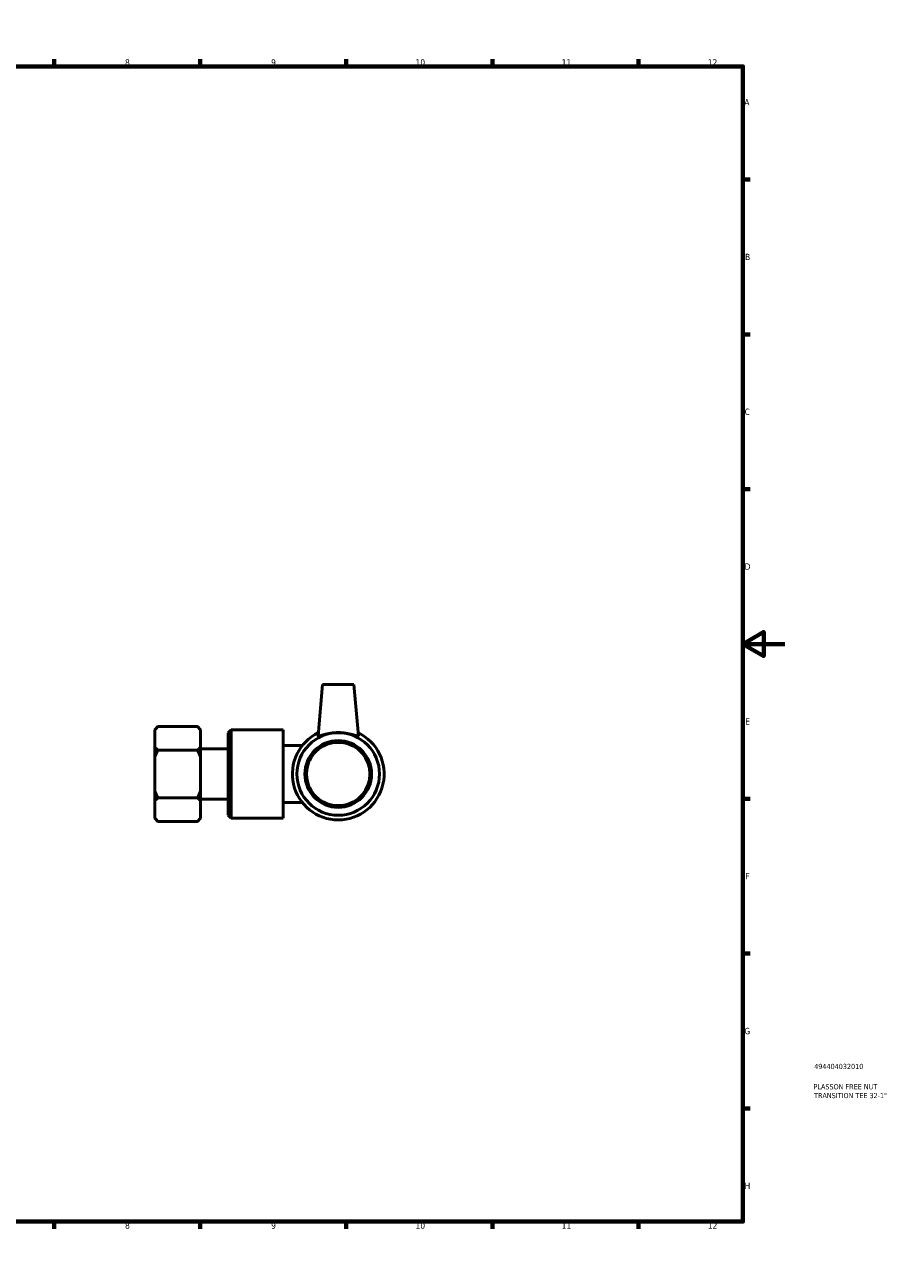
# Model space of a CAD drawing. Header units: millimetres. Extents: x 0 to 891, y 0 to 594.
# Tile 3 of 3: x 477 to 891, y 0 to 594. Entities that reach past the tile are written whole.
import ezdxf

# ---------------------------------------------------------------- set-up
doc = ezdxf.new("R2010")
doc.units = ezdxf.units.MM
for name, color, linetype, lineweight in [('Border (ANSI)', 7, 'Continuous', 70), ('Title (ISO)', 7, 'Continuous', 50), ('Visible (ANSI)', 7, 'Continuous', 50)]:
    doc.layers.add(name, color=color, linetype=linetype, lineweight=lineweight)
doc.styles.add('Note Text (ANSI)', font='tahoma.ttf')
doc.styles.add('Note Text (ISO)', font='tahoma.ttf')

# ---------------------------------------------------------------- blocks, each defined once
blk = doc.blocks.new('Borders Default Border')
at = {"layer": 'Border (ANSI)'}
for p, q in [((70.08, 574), (70.08, 577.45)), ((140.17, 574), (140.17, 577.45)), ((210.25, 574), (210.25, 577.45)), ((280.33, 574), (280.33, 577.45)), ((350.42, 574), (350.42, 577.45)), ((490.58, 574), (490.58, 577.45)), ((560.67, 574), (560.67, 577.45)), ((630.75, 574), (630.75, 577.45)), ((700.83, 574), (700.83, 577.45)), ((770.92, 574), (770.92, 577.45)), ((20, 519.75), (16.55, 519.75)), ((821, 519.75), (824.45, 519.75)), ((20, 445.5), (16.55, 445.5)), ((821, 445.5), (824.45, 445.5)), ((20, 371.25), (16.55, 371.25)), ((821, 371.25), (824.45, 371.25)), ((20, 222.75), (16.55, 222.75)), ((821, 222.75), (824.45, 222.75)), ((20, 148.5), (16.55, 148.5)), ((821, 148.5), (824.45, 148.5)), ((20, 74.25), (16.55, 74.25)), ((821, 74.25), (824.45, 74.25)), ((70.08, 20), (70.08, 16.55)), ((140.17, 20), (140.17, 16.55)), ((210.25, 20), (210.25, 16.55)), ((280.33, 20), (280.33, 16.55)), ((350.42, 20), (350.42, 16.55)), ((490.58, 20), (490.58, 16.55)), ((560.67, 20), (560.67, 16.55)), ((630.75, 20), (630.75, 16.55)), ((700.83, 20), (700.83, 16.55)), ((770.92, 20), (770.92, 16.55))]:
    blk.add_line(p, q, dxfattribs=at)
at = {"layer": 'Border (ANSI)', "flags": 128}
for points in [[(420.5, 594), (420.5, 574), (414.73, 584), (426.27, 584), (420.5, 574)], [(20, 20), (20, 574), (821, 574), (821, 20), (20, 20)], [(0, 297), (20, 297), (10, 302.77), (10, 291.23), (20, 297)], [(841, 297), (821, 297), (831, 302.77), (831, 291.23), (821, 297)], [(420.5, 0), (420.5, 20), (414.73, 10), (426.27, 10), (420.5, 20)]]:
    blk.add_lwpolyline(points, dxfattribs=at)
at = {"layer": 'Border (ANSI)', "color": 230, "true_color": 0xff0080, "attachment_point": 7, "style": 'Note Text (ANSI)'}
for s, insert, char_height in [('1', (34.35, 574.4), 3.05), ('2', (104.2, 574.4), 3.05), ('3', (174.26, 574.34), 3.05), ('4', (244.23, 574.4), 3.05), ('5', (314.48, 574.34), 3.05), ('6', (384.49, 574.34), 3.05), ('7', (454.6, 574.4), 3.05), ('8', (524.63, 574.33), 3.05), ('9', (594.7, 574.34), 3.05), ('10', (663.96, 574.34), 3.048), ('11', (734.04, 574.4), 3.048), ('12', (804.13, 574.4), 3.048), ('A', (16.78, 555.35), 3.05), ('A', (821.63, 555.35), 3.05), ('B', (17.15, 481.1), 3.05), ('B', (821.99, 481.1), 3.05), ('C', (16.95, 406.8), 3.05), ('C', (821.8, 406.8), 3.05), ('D', (16.96, 332.6), 3.05), ('D', (821.81, 332.6), 3.05), ('E', (17.21, 258.35), 3.05), ('E', (822.05, 258.35), 3.05), ('F', (17.29, 184.1), 3.05), ('F', (822.14, 184.1), 3.05), ('G', (16.81, 109.79), 3.05), ('G', (821.66, 109.79), 3.05), ('H', (16.97, 35.6), 3.05), ('H', (821.81, 35.6), 3.05), ('1', (34.35, 16.55), 3.05), ('2', (104.2, 16.55), 3.05), ('3', (174.26, 16.49), 3.05), ('4', (244.23, 16.55), 3.05), ('5', (314.48, 16.49), 3.05), ('6', (384.49, 16.49), 3.05), ('7', (454.6, 16.55), 3.05), ('8', (524.63, 16.48), 3.05), ('9', (594.7, 16.49), 3.05), ('10', (663.96, 16.49), 3.048), ('11', (734.04, 16.55), 3.048), ('12', (804.13, 16.55), 3.048)]:
    blk.add_mtext(s, dxfattribs=dict(at, insert=insert, char_height=char_height))
blk = doc.blocks.new('Title Blocks ISO')
at = {"layer": 'Title (ISO)', "color": 232, "true_color": 0xca0064, "style": 'Note Text (ISO)'}
for tag, p in [('PART_NUMBER_001', (34.16, 73.13)), ('DESCRIPTION_001', (33.84, 63.4)), ('DESCRIPTION_002', (34.09, 59.18))]:
    blk.add_attdef(tag, p, '', height=2.5, dxfattribs=at)

msp = doc.modelspace()

# ---------------------------------------------------------------- linework, layer by layer
at = {"layer": 'Visible (ANSI)'}
for p, q in [((619.371, 277.65), (617.209, 252.934)), ((619.371, 277.65), (634.371, 277.65)), ((634.371, 277.65), (636.533, 252.934)), ((538.871, 255.854), (540.385, 257.368)), ((538.871, 255.642), (538.871, 255.854)), ((538.871, 247.736), (538.871, 255.642)), ((559.356, 257.368), (540.385, 257.368)), ((560.871, 255.854), (559.356, 257.368)), ((560.871, 255.854), (560.871, 255.642)), ((560.871, 255.642), (560.871, 247.736)), ((574.071, 254.339), (575.585, 255.854)), ((600.471, 255.854), (575.585, 255.854)), ((575.585, 255.854), (575.585, 213.446)), ((600.471, 255.854), (600.471, 213.446)), ((574.071, 214.961), (574.071, 254.339)), ((538.871, 242.556), (538.871, 247.736)), ((540.385, 246.009), (559.356, 246.009)), ((560.871, 247.736), (560.871, 242.556)), ((574.071, 246.766), (560.871, 246.766)), ((609.603, 248.281), (600.471, 248.281)), ((538.871, 226.744), (538.871, 242.556)), ((560.871, 242.556), (560.871, 226.744)), ((611.405, 238.749), (612.234, 238.749)), ((538.871, 221.564), (538.871, 226.744)), ((560.871, 226.744), (560.871, 221.564)), ((612.234, 230.551), (611.405, 230.551)), ((538.871, 213.658), (538.871, 221.564)), ((540.385, 223.291), (559.356, 223.291)), ((574.071, 222.534), (560.871, 222.534)), ((560.871, 221.564), (560.871, 213.658)), ((609.603, 221.019), (600.471, 221.019)), ((574.071, 214.961), (575.585, 213.446)), ((538.871, 213.446), (538.871, 213.658)), ((538.871, 213.446), (540.385, 211.932)), ((559.356, 211.932), (540.385, 211.932)), ((560.871, 213.446), (559.356, 211.932)), ((560.871, 213.658), (560.871, 213.446)), ((600.471, 213.446), (575.585, 213.446))]:
    msp.add_line(p, q, dxfattribs=at)
for radius in [19.8, 16]:
    msp.add_circle((626.871, 234.65), radius, dxfattribs=at)
for radius, start, end in [(22, 115.661278, 64.338722), (15.2, 195.64517, 164.35483)]:
    msp.add_arc((626.871, 234.65), radius, start, end, dxfattribs=at)
for points in [[(538.871, 255.642), (539.492, 256.475), (540.385, 257.368)], [(559.356, 257.368), (560.249, 256.475), (560.871, 255.642)], [(540.385, 246.009), (539.492, 246.902), (538.871, 247.736)], [(538.871, 242.556), (539.492, 244.223), (540.385, 246.009)], [(560.871, 247.736), (560.249, 246.902), (559.356, 246.009)], [(559.356, 246.009), (560.249, 244.223), (560.871, 242.556)], [(540.385, 223.291), (539.492, 225.077), (538.871, 226.744)], [(560.871, 226.744), (560.249, 225.077), (559.356, 223.291)], [(538.871, 221.564), (539.492, 222.398), (540.385, 223.291)], [(559.356, 223.291), (560.249, 222.398), (560.871, 221.564)], [(540.385, 211.932), (539.492, 212.825), (538.871, 213.658)], [(560.871, 213.658), (560.249, 212.825), (559.356, 211.932)]]:
    msp.add_rational_spline(points, [1, 1.00310458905, 1], degree=2, dxfattribs=at)
for points, knots in [([(636.526, 252.895), (636.48, 252.807), (636.192, 252.847), (635.151, 253.136), (634.399, 253.376), (632.706, 253.831), (631.643, 254.078), (629.319, 254.427), (628.058, 254.524), (625.684, 254.524), (624.423, 254.427), (622.099, 254.078), (621.036, 253.831), (619.343, 253.376), (618.591, 253.136), (617.55, 252.847), (617.262, 252.807), (617.21, 252.906), (617.207, 252.919), (617.209, 252.934)], [0, 0, 0, 0, 0.3531402, 0.3531402, 0.7062805, 0.7062805, 1.0622591, 1.0622591, 1.4182377, 1.4182377, 1.7742162, 1.7742162, 2.1301948, 2.1301948, 2.4833351, 2.4833351, 2.8364753, 2.8364753, 2.8809672, 2.8809672, 2.8809672, 2.8809672]), ([(612.234, 230.551), (612.111, 230.989), (612.007, 231.437), (611.756, 232.8), (611.671, 233.732), (611.671, 235.569), (611.756, 236.5), (612.007, 237.863), (612.111, 238.311), (612.234, 238.749)], [1.87424758, 1.87424758, 1.87424758, 1.87424758, 2.01164806, 2.01164806, 2.28718875, 2.28718875, 2.56272944, 2.56272944, 2.70012992, 2.70012992, 2.70012992, 2.70012992])]:
    msp.add_open_spline(points, degree=3, knots=knots, dxfattribs=at)
msp.add_open_spline([(636.533, 252.934), (636.534, 252.919), (636.532, 252.906), (636.526, 252.895)], degree=3, dxfattribs=at)

# ---------------------------------------------------------------- block references
msp.add_blockref('Borders Default Border', (0, 0))
msp.add_blockref('Title Blocks ISO', (821, 20)).add_auto_attribs({'PART_NUMBER_001': '494404032010', 'DESCRIPTION_001': 'PLASSON FREE NUT', 'DESCRIPTION_002': 'TRANSITION TEE 32-1"'})

doc.saveas('drawing.dxf')
